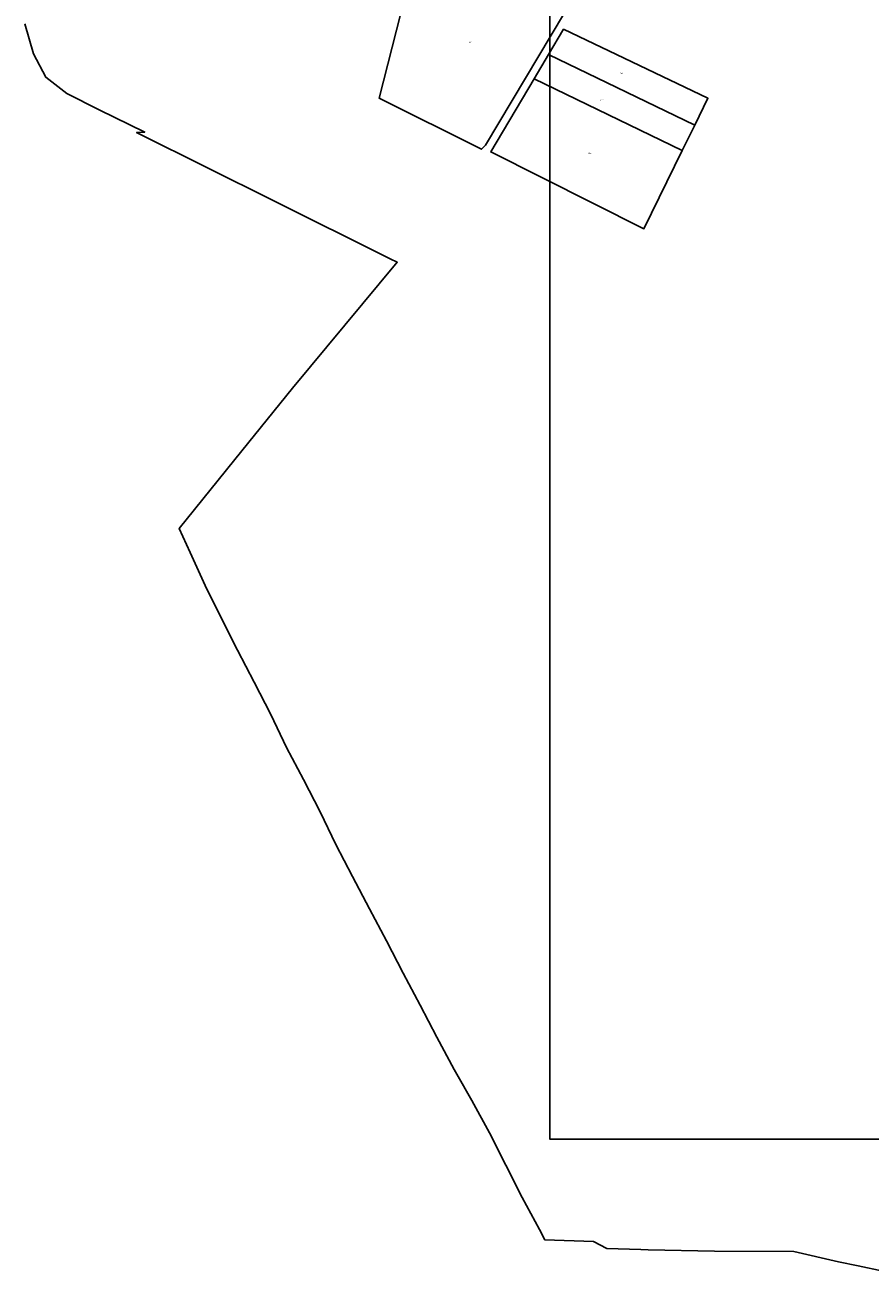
# Model space of a CAD drawing. Extents: x 177930 to 190767, y 381068 to 392034.
# Tile 1 of 256: x 178117 to 179279, y 383931 to 385645. Entities that reach past the tile are written whole.
import ezdxf
from ezdxf.enums import TextEntityAlignment as Align

# ---------------------------------------------------------------- set-up
doc = ezdxf.new("R2010")
doc.units = 0
doc.layers.add('B-XX-KG-GRENS_PERCEEL-GV', color=150, linetype='Continuous', lineweight=25)
doc.layers.add('B-XX-KG-GRENS_PERCEEL-S', color=150, linetype='Continuous', lineweight=25)
doc.styles.add('NLCS-ISO', font='NLCS-ISO.ttf', dxfattribs={"height": 1.8})

# ---------------------------------------------------------------- blocks, each defined once
blk = doc.blocks.new('SKG-PERCEELNUMMER-SO')
at = {"layer": 'DefPoints'}
blk.add_point((0, 0), dxfattribs=at)
at = {"style": 'NLCS-ISO', "oblique": 10, "flags": 1}
blk.add_attdef('GEMEENTECODE', text='', height=1.8, dxfattribs=at).set_placement((-0.5, 2.6), align=Align.MIDDLE_RIGHT)
at = {"style": 'NLCS-ISO', "oblique": 10}
blk.add_attdef('PERCEELNUMMER', text='', height=1.8, dxfattribs=at).set_placement((0, 0), align=Align.MIDDLE_CENTER)
at = {"style": 'NLCS-ISO', "oblique": 10, "flags": 1}
blk.add_attdef('SECTIE', text='', height=1.8, dxfattribs=at).set_placement((0.5, 2.5), align=Align.MIDDLE_LEFT)

msp = doc.modelspace()

# ---------------------------------------------------------------- linework, layer by layer
at = {"layer": 'B-XX-KG-GRENS_PERCEEL-GV'}
for points in [[(178895.478, 385723.79), (178645.508, 385708.709), (178604.027, 385544.587), (178744.707, 385474.326), (178750.266, 385480.035)], [(178604.027, 385544.587), (178645.508, 385708.709), (178895.478, 385723.79), (178750.266, 385480.035), (178744.707, 385474.326)], [(178757.49, 385470.679), (178817.033, 385571.112), (178837.055, 385604.884), (178857.58, 385639.504), (179056.091, 385544.569), (179037.965, 385507.539), (179020.801, 385472.473), (178968.188, 385364.985)], [(178837.055, 385604.884), (179037.965, 385507.539), (179056.091, 385544.569), (178857.58, 385639.504)], [(179020.801, 385472.473), (179037.965, 385507.539), (178837.055, 385604.884), (178817.033, 385571.112)], [(179020.801, 385472.473), (178817.033, 385571.112), (178757.49, 385470.679), (178968.188, 385364.985)]]:
    msp.add_lwpolyline(points, close=True, dxfattribs=at)
msp.add_lwpolyline([(178116.503, 385646.862), (178128.401, 385605.471), (178145.283, 385573.445), (178173.969, 385550.845), (178218.76, 385528.788), (178281.302, 385497.963), (178270.203, 385497.323), (178369.324, 385448.013), (178456.084, 385404.853), (178619.233, 385323.691), (178628.759, 385318.952), (178484.625, 385145.909), (178414.722, 385059.402), (178328.535, 384952.743), (178343.951, 384919.672), (178364.637, 384874.526), (178386.504, 384829.882), (178409.037, 384785.56), (178431.936, 384741.13), (178454.889, 384696.773), (178476.421, 384651.614), (178499.66, 384607.399), (178522.68, 384563.176), (178544.435, 384518.107), (178567.169, 384473.829), (178590.471, 384429.49), (178613.769, 384385.426), (178636.827, 384341.285), (178660.084, 384297.068), (178683.412, 384252.866), (178706.839, 384208.796), (178710.746, 384201.996), (178731.428, 384165.984), (178755.52, 384121.553), (178778.177, 384077.121), (178800.76, 384032.615), (178824.272, 383988.511), (178831.955, 383974.157), (178898.583, 383972.17), (178917.248, 383962.358), (178963.825, 383960.907), (178973.972, 383960.711), (179065.042, 383958.7), (179174.195, 383958.29), (179235.832, 383944.247), (179263.074, 383938.419), (179297.441, 383931.304)], dxfattribs=at)
at = {"layer": 'DefPoints'}
msp.add_lwpolyline([(189080.125, 384112.918), (178838.653, 384112.918), (178838.653, 390805.207), (189080.125, 390805.207)], close=True, dxfattribs=at)

# ---------------------------------------------------------------- block references
at = {"layer": 'B-XX-KG-GRENS_PERCEEL-S'}
for p, values in [((178728.974, 385621.474), {'PERCEELNUMMER': '861'}), ((178937.115, 385578.974), {'PERCEELNUMMER': '864'}), ((178909.872, 385541.923), {'PERCEELNUMMER': '863'}), ((178893.525, 385468.91), {'PERCEELNUMMER': '862'})]:
    msp.add_blockref('SKG-PERCEELNUMMER-SO', p, dxfattribs=at).add_auto_attribs(values)

doc.saveas('drawing.dxf')
